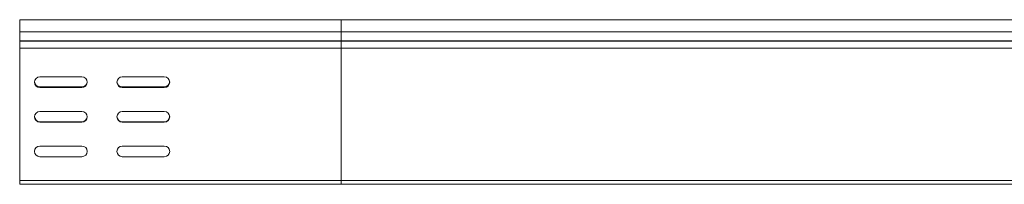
# Model space of a CAD drawing. Header units: millimetres. Extents: x 16 to 6312, y -8659 to -420.
# Tile 41 of 73: x 3922 to 4519, y -5073 to -4973. Entities that reach past the tile are written whole.
import ezdxf

# ---------------------------------------------------------------- set-up
doc = ezdxf.new("R2010")
doc.units = ezdxf.units.MM

msp = doc.modelspace()

# ---------------------------------------------------------------- linework, layer by layer
at = {"color": 7, "linetype": 'Continuous', "lineweight": 15}
for p, q in [((4117.03, -4973.3), (3922.03, -4973.3)), ((3922.03, -4973.3), (3922.03, -4980.76)), ((4722.71, -4973.3), (4117.03, -4973.3)), ((4117.03, -4980.76), (3922.03, -4980.76)), ((3922.03, -4980.76), (3922.03, -4986.07)), ((4117.03, -4980.76), (4117.03, -4986.07)), ((4117.03, -4986.07), (3922.03, -4986.07)), ((3922.03, -4986.07), (3922.03, -4986.43)), ((3922.03, -4986.43), (3922.03, -4990.56)), ((4117.03, -4986.43), (3922.03, -4986.43)), ((4117.03, -4986.07), (4117.03, -4986.43)), ((4117.03, -4986.43), (4117.03, -4990.56)), ((3922.03, -4990.56), (3922.03, -5070.9)), ((4117.03, -4990.56), (3922.03, -4990.56)), ((4117.03, -4990.56), (4117.03, -5070.9)), ((3934.28, -5008.05), (3959.78, -5008.05)), ((3984.28, -5008.05), (4009.78, -5008.05)), ((3934.28, -5014.05), (3959.78, -5014.05)), ((3959.78, -5014.55), (3934.28, -5014.55)), ((3984.28, -5014.05), (4009.78, -5014.05)), ((4009.78, -5014.55), (3984.28, -5014.55)), ((3934.28, -5029.05), (3959.78, -5029.05)), ((3984.28, -5029.05), (4009.78, -5029.05)), ((3934.28, -5035.3), (3959.78, -5035.3)), ((3959.78, -5035.55), (3934.28, -5035.55)), ((3984.28, -5035.3), (4009.78, -5035.3)), ((4009.78, -5035.55), (3984.28, -5035.55)), ((3934.28, -5050.05), (3959.78, -5050.05)), ((3984.28, -5050.05), (4009.78, -5050.05)), ((3959.78, -5056.55), (3934.28, -5056.55)), ((4009.78, -5056.55), (3984.28, -5056.55)), ((4117.03, -5070.9), (3922.03, -5070.9)), ((3922.03, -5070.9), (3922.03, -5073.3)), ((4117.03, -5070.9), (4117.03, -5073.3)), ((4117.03, -5073.3), (3922.03, -5073.3)), ((4716.04, -5073.3), (4117.03, -5073.3))]:
    msp.add_line(p, q, dxfattribs=at)
at = {"color": 8, "linetype": 'Continuous', "lineweight": 15}
for p, q in [((4117.03, -4973.3), (4117.03, -4980.76)), ((4718.67, -4980.76), (4117.03, -4980.76)), ((4718.98, -4986.07), (4117.03, -4986.07)), ((4718.67, -4986.43), (4117.03, -4986.43)), ((4716.74, -4990.56), (4117.03, -4990.56)), ((4715.24, -5070.9), (4117.03, -5070.9))]:
    msp.add_line(p, q, dxfattribs=at)
at = {"color": 7, "linetype": 'Continuous', "lineweight": 15}
for centre, start, end in [((3934.28, -5011.3), 90, 270), ((3934.28, -5010.8), 184.41173, 270), ((3959.78, -5011.3), 270, 90), ((3959.78, -5010.8), 270, 355.58835), ((3984.28, -5011.3), 90, 270), ((3984.28, -5010.8), 184.41173, 270), ((4009.78, -5011.3), 270, 90), ((4009.78, -5010.8), 270, 355.58827), ((3934.28, -5032.3), 90, 270), ((3959.78, -5032.3), 270, 90), ((3984.28, -5032.3), 90, 270), ((4009.78, -5032.3), 270, 90), ((3934.28, -5032.05), 182.20423, 270), ((3959.78, -5032.05), 270, 357.79606), ((3984.28, -5032.05), 182.20423, 270), ((4009.78, -5032.05), 270, 357.79577), ((3934.28, -5053.3), 90, 270), ((3959.78, -5053.3), 270, 90), ((3984.28, -5053.3), 90, 270), ((4009.78, -5053.3), 270, 90)]:
    msp.add_arc(centre, 3.25, start, end, dxfattribs=at)

doc.saveas('drawing.dxf')
